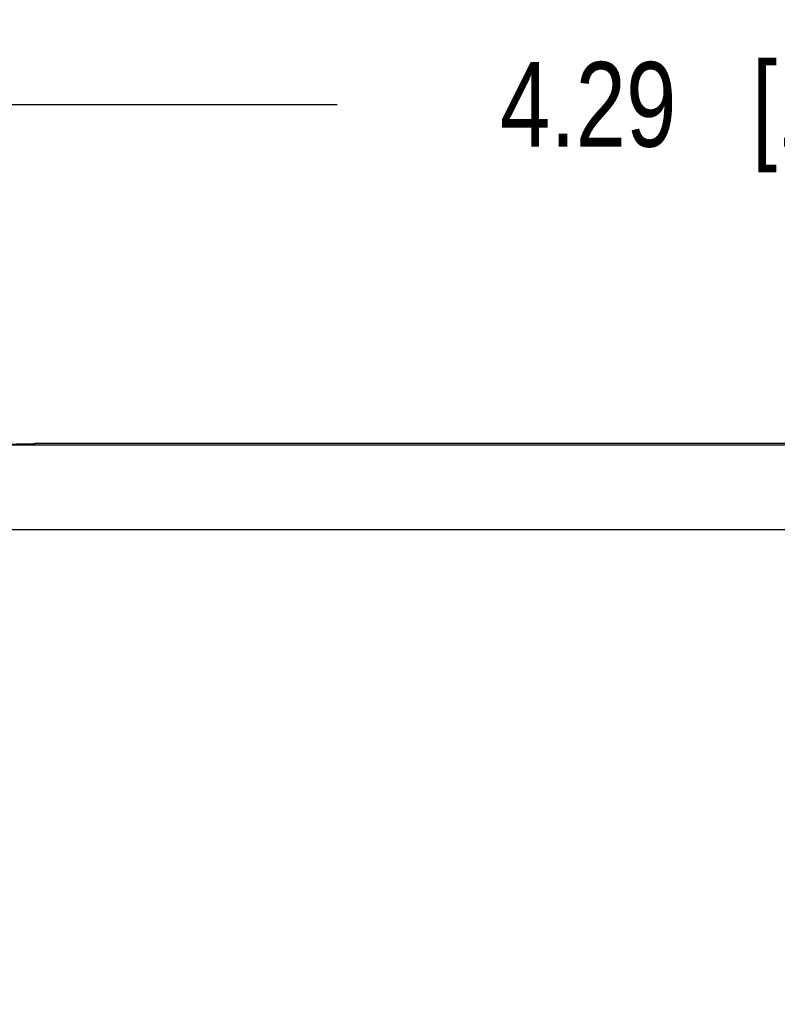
# Model space of a CAD drawing. Header units: inches. Extents: x 0 to 22, y 0 to 17.
# Tile 7 of 28: x 7.5 to 8.7, y 10.5 to 12. Entities that reach past the tile are written whole.
import ezdxf

# ---------------------------------------------------------------- set-up
doc = ezdxf.new("R2010")
doc.units = ezdxf.units.IN
doc.header["$LTSCALE"] = 1.21
doc.header["$MEASUREMENT"] = 0
doc.layers.get('0').update_dxf_attribs({"linetype": 'CONTINUOUS'})
doc.layers.add('DIMENSIONS', color=7, linetype='CONTINUOUS')
doc.styles.get("Standard").update_dxf_attribs({"font": 'txt', "width": 0.8})
doc.dimstyles.new('DIMSTYLE_1', dxfattribs={"dimtxt": 0.125, "dimasz": 0.18, "dimexe": 0.125, "dimexo": 0.0625, "dimgap": 0.0625, "dimtad": 0, "dimtih": 1, "dimtoh": 1, "dimzin": 4, "dimdsep": 46, "dimtxsty": 'STANDARD', "dimblk": '_FILLED', "dimblk1": '_FILLED', "dimblk2": '_FILLED', "dimcen": 0.09, "dimadec": 0, "dimazin": 0, "dimtp": 0.001, "dimtm": 0.001, "dimtfac": 1, "dimtofl": 0, "dimtmove": 0, "dimatfit": 3, "dimldrblk": '_FILLED', "dimfxl": 1, "dimtolj": 1, "dimtzin": 4, "dimarcsym": 0})

# ---------------------------------------------------------------- blocks, each defined once
blk = doc.blocks.new('_FILLED')
at = {"color": 0, "linetype": 'BYBLOCK'}
blk.add_solid([(0, 0), (-1, 0.1736), (-1, -0.1736)], dxfattribs=at)
blk = doc.blocks.new('*D1')
at = {"layer": 'DIMENSIONS', "color": 2, "linetype": 'CONTINUOUS'}
for p, q in [((6.4456, 10.5831), (6.4456, 11.9736)), ((10.7356, 11.4088), (10.7356, 11.9736)), ((6.4456, 11.8486), (8.0156, 11.8486)), ((10.7356, 11.8486), (9.1656, 11.8486))]:
    blk.add_line(p, q, dxfattribs=at)
at = {"layer": 'DIMENSIONS', "color": 2, "linetype": 'CONTINUOUS', "xscale": 0.18, "yscale": 0.18, "zscale": 0.18, "rotation": 180}
blk.add_blockref('_FILLED', (6.4456, 11.8486), dxfattribs=at)
at = {"layer": 'DIMENSIONS', "color": 2, "linetype": 'CONTINUOUS', "xscale": 0.18, "yscale": 0.18, "zscale": 0.18}
blk.add_blockref('_FILLED', (10.7356, 11.8486), dxfattribs=at)
at = {"layer": 'DIMENSIONS', "color": 2, "linetype": 'CONTINUOUS', "insert": (8.5906, 11.9111), "char_height": 0.125, "width": 1.025, "attachment_point": 2, "line_spacing_factor": 0.9}
blk.add_mtext('4.29{\\Ftxt.shx;\\W1.000000;\\H0.125000; }[109]', dxfattribs=at)

msp = doc.modelspace()

# ---------------------------------------------------------------- linework, layer by layer
at = {"color": 7, "linetype": 'CONTINUOUS'}
for q in [(7.5696, 11.3476), (10.3156, 11.3486)]:
    msp.add_line((7.5706, 11.3486), q, dxfattribs=at)
at = {"color": 9, "linetype": 'CONTINUOUS'}
for p, q in [((6.7578, 11.3463), (8.7279, 11.3463)), ((6.7387, 11.2213), (9.2353, 11.2213))]:
    msp.add_line(p, q, dxfattribs=at)
at = {"color": 7, "linetype": 'CONTINUOUS'}
msp.add_open_spline([(7.5696, 11.3476), (7.5696, 11.3476), (7.5695, 11.3476), (7.5694, 11.3475), (7.5692, 11.3475), (7.5689, 11.3475), (7.5685, 11.3475), (7.5681, 11.3474), (7.5676, 11.3474), (7.5668, 11.3474), (7.5656, 11.3473), (7.5639, 11.3473), (7.5619, 11.3472), (7.5597, 11.3472), (7.5572, 11.3471), (7.5533, 11.3471), (7.5479, 11.347), (7.5406, 11.3469), (7.5324, 11.3468), (7.5233, 11.3468), (7.5135, 11.3467), (7.5031, 11.3466), (7.4921, 11.3466), (7.4806, 11.3466), (7.4648, 11.3465), (7.4527, 11.3465), (7.4446, 11.3465)], degree=3, knots=[0, 0, 0, 0, 0.000554, 0.001683, 0.003401, 0.00571, 0.008608, 0.012093, 0.016165, 0.020821, 0.031876, 0.04524, 0.06088, 0.078751, 0.098811, 0.121015, 0.171669, 0.230219, 0.296088, 0.368666, 0.447238, 0.531058, 0.619352, 0.711302, 0.806069, 1, 1, 1, 1], dxfattribs=at)

# ---------------------------------------------------------------- dimensions: what is measured, and where the dimension line sits
at = {"layer": 'DIMENSIONS', "color": 2, "linetype": 'CONTINUOUS'}
dim = msp.add_linear_dim(base=(10.7356, 11.8486), p1=(6.4456, 10.5206), p2=(10.7356, 11.3463), dimstyle='DIMSTYLE_1', dxfattribs=at)
dim.commit()
dim.dimension.update_dxf_attribs({"geometry": '*D1', "text_midpoint": (8.5906, 11.8486), "dimtype": 160})

doc.saveas('drawing.dxf')
